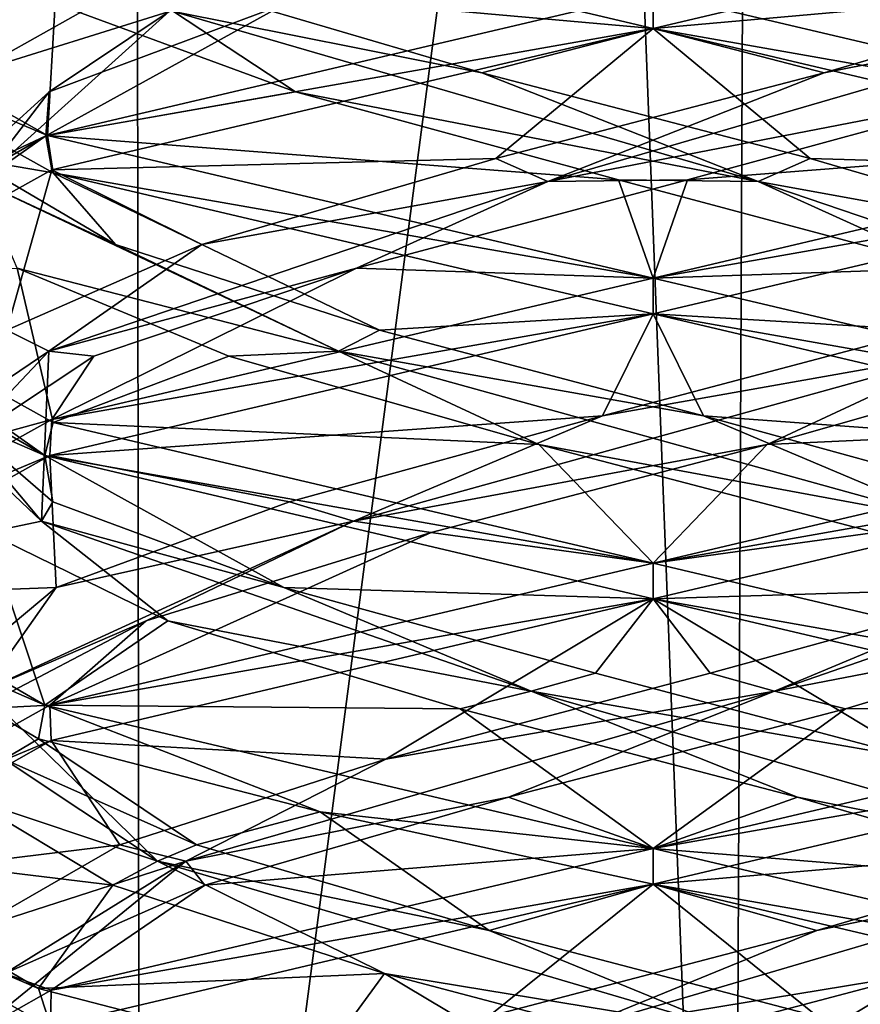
# Model space of a CAD drawing. Header units: millimetres. Extents: x -18.9 to 18.9, y -8.8 to 39.
# Tile 60 of 256: x 8.8 to 10.3, y -1.3 to 0.5. Entities that reach past the tile are written whole.
import ezdxf

# ---------------------------------------------------------------- set-up
doc = ezdxf.new("R2010")
doc.units = ezdxf.units.MM
doc.header["$LTSCALE"] = 65.185185
for name, color, linetype in [('1', 7, 'CONTINUOUS'), ('15', 7, 'CONTINUOUS'), ('1853', 7, 'CONTINUOUS'), ('1859', 7, 'CONTINUOUS'), ('1860', 7, 'CONTINUOUS'), ('1861', 7, 'CONTINUOUS'), ('1871', 7, 'CONTINUOUS'), ('1872', 7, 'CONTINUOUS'), ('1873', 7, 'CONTINUOUS'), ('1883', 7, 'CONTINUOUS'), ('1884', 7, 'CONTINUOUS'), ('1885', 7, 'CONTINUOUS'), ('1904', 7, 'CONTINUOUS'), ('1905', 7, 'CONTINUOUS'), ('1906', 7, 'CONTINUOUS'), ('2008', 7, 'CONTINUOUS'), ('7', 7, 'CONTINUOUS'), ('8', 7, 'CONTINUOUS')]:
    doc.layers.add(name, color=color, linetype=linetype)

msp = doc.modelspace()

# ---------------------------------------------------------------- linework, layer by layer
at = {"layer": '1', "color": 7, "linetype": 'Continuous'}
for points in [[(4.2931, 26.4, -16.8621), (9.0291, 26.4, -14.874), (6.4071, -3.5, -16.1774), (4.2931, 26.4, -16.8621)], [(6.4071, -3.5, -16.1774), (9.0291, 26.4, -14.874), (9.0598, -3.5, -14.8553), (6.4071, -3.5, -16.1774)], [(9.0291, 26.4, -14.874), (12.9799, 26.4, -11.588), (9.0598, -3.5, -14.8553), (9.0291, 26.4, -14.874)], [(9.0598, -3.5, -14.8553), (12.9799, 26.4, -11.588), (11.4495, -3.5, -13.1023), (9.0598, -3.5, -14.8553)]]:
    msp.add_3dface(points, dxfattribs=at)
at = {"layer": '15', "color": 7, "linetype": 'Continuous'}
for points in [[(9.3355, 27.7834, 14.6836), (10.7441, -3.5, 13.6867), (9.3538, 28.967, 14.672), (9.3355, 27.7834, 14.6836)], [(9.3538, 28.967, 14.672), (10.7441, -3.5, 13.6867), (10.0229, 28.967, 14.2233), (9.3538, 28.967, 14.672)], [(10.0229, 28.967, 14.2233), (10.7441, -3.5, 13.6867), (10.7441, 28.967, 13.6867), (10.0229, 28.967, 14.2233)], [(9.3172, 26.6, 14.6952), (10.7441, -3.5, 13.6867), (9.3355, 27.7834, 14.6836), (9.3172, 26.6, 14.6952)], [(9.1871, 26.4658, 14.7769), (10.7441, -3.5, 13.6867), (9.3172, 26.6, 14.6952), (9.1871, 26.4658, 14.7769)], [(9.021, 26.4, 14.8789), (10.7441, -3.5, 13.6867), (9.1731, 26.4554, 14.7856), (9.021, 26.4, 14.8789)], [(9.1731, 26.4554, 14.7856), (10.7441, -3.5, 13.6867), (9.1871, 26.4658, 14.7769), (9.1731, 26.4554, 14.7856)], [(5.9019, -3.5, 16.3685), (9.021, 26.4, 14.8789), (3.603, 26.4, 17.0228), (5.9019, -3.5, 16.3685)], [(5.9019, -3.5, 16.3685), (10.7441, -3.5, 13.6867), (9.021, 26.4, 14.8789), (5.9019, -3.5, 16.3685)]]:
    msp.add_3dface(points, dxfattribs=at)
at = {"layer": '1853', "color": 7, "linetype": 'Continuous'}
for points in [[(8.8951, 0.6867, 9.4141), (8.4586, 0.498, 8.3468), (8.4586, 0.4351, 8.3448), (8.8951, 0.6867, 9.4141)], [(9.9586, 0.4375, 6.8562), (8.898, 0.6875, 7.2955), (9.9586, 0.5, 6.8562), (9.9586, 0.4375, 6.8562)], [(8.4586, 0.498, 8.3468), (8.898, 0.25, 7.2955), (8.4586, 0.4351, 8.3448), (8.4586, 0.498, 8.3468)], [(9.9586, 0.4375, 9.8562), (9.9586, 0.5, 9.8562), (8.8951, 0.2492, 9.4141), (9.9586, 0.4375, 9.8562)], [(8.4586, 0.4351, 8.3448), (8.898, 0.25, 7.2955), (8.9076, 0.1846, 7.2859), (8.4586, 0.4351, 8.3448)], [(8.9051, 0.1896, 9.424), (9.9586, 0.4375, 9.8562), (8.8951, 0.2492, 9.4141), (8.9051, 0.1896, 9.424)], [(8.4586, -0.0024, 8.3448), (8.4587, -0.0587, 8.374), (8.8951, 0.2492, 9.4141), (8.4586, -0.0024, 8.3448)], [(8.4587, -0.0587, 8.374), (8.9051, 0.1896, 9.424), (8.8951, 0.2492, 9.4141), (8.4587, -0.0587, 8.374)], [(8.898, 0.25, 7.2955), (9.9586, 0, 6.8562), (8.9076, 0.1846, 7.2859), (8.898, 0.25, 7.2955)], [(9.9586, 0, 6.8562), (9.9586, -0.0625, 6.8562), (8.9076, 0.1846, 7.2859), (9.9586, 0, 6.8562)], [(9.9586, -0.0625, 9.8562), (9.9586, 0, 9.8562), (8.9051, -0.2479, 9.424), (9.9586, -0.0625, 9.8562)], [(8.8934, -0.3112, 7.3001), (8.4587, -0.0587, 8.374), (8.4586, -0.0024, 8.3448), (8.8934, -0.3112, 7.3001)], [(8.9076, -0.2529, 7.2859), (8.8934, -0.3112, 7.3001), (8.4586, -0.0024, 8.3448), (8.9076, -0.2529, 7.2859)], [(8.902, -0.3113, 9.4209), (9.9586, -0.0625, 9.8562), (8.9051, -0.2479, 9.424), (8.902, -0.3113, 9.4209)], [(8.4587, -0.4962, 8.374), (8.902, -0.3113, 9.4209), (8.9051, -0.2479, 9.424), (8.4587, -0.4962, 8.374)], [(9.9586, -0.5, 6.8562), (8.8934, -0.3112, 7.3001), (8.9076, -0.2529, 7.2859), (9.9586, -0.5, 6.8562)], [(8.4586, -0.5594, 8.3706), (8.902, -0.3113, 9.4209), (8.4587, -0.4962, 8.374), (8.4586, -0.5594, 8.3706)], [(9.9586, -0.5625, 6.8562), (8.8934, -0.3112, 7.3001), (9.9586, -0.5, 6.8562), (9.9586, -0.5625, 6.8562)], [(8.8934, -0.7487, 7.3001), (8.4586, -0.5594, 8.3706), (8.4587, -0.4962, 8.374), (8.8934, -0.7487, 7.3001)], [(9.9586, -0.5625, 9.8562), (9.9586, -0.5, 9.8562), (8.902, -0.7488, 9.4209), (9.9586, -0.5625, 9.8562)], [(8.8821, -0.8077, 7.3116), (8.4586, -0.5594, 8.3706), (8.8934, -0.7487, 7.3001), (8.8821, -0.8077, 7.3116)], [(8.9044, -0.8106, 9.4234), (9.9586, -0.5625, 9.8562), (8.902, -0.7488, 9.4209), (8.9044, -0.8106, 9.4234)], [(8.4586, -0.9969, 8.3706), (8.9044, -0.8106, 9.4234), (8.902, -0.7488, 9.4209), (8.4586, -0.9969, 8.3706)], [(9.3755, -0.9354, 6.9742), (8.8821, -0.8077, 7.3116), (8.8934, -0.7487, 7.3001), (9.3755, -0.9354, 6.9742)], [(9.9586, -1, 6.8562), (9.3755, -0.9354, 6.9742), (8.8934, -0.7487, 7.3001), (9.9586, -1, 6.8562)], [(8.4586, -1.0631, 8.3533), (8.9044, -0.8106, 9.4234), (8.4586, -0.9969, 8.3706), (8.4586, -1.0631, 8.3533)], [(9.9586, -1.0625, 6.8562), (9.3755, -0.9354, 6.9742), (9.9586, -1, 6.8562), (9.9586, -1.0625, 6.8562)], [(8.8821, -1.2452, 7.3116), (8.4586, -1.0631, 8.3533), (8.4586, -0.9969, 8.3706), (8.8821, -1.2452, 7.3116)], [(9.9586, -1, 9.8562), (8.9044, -1.2481, 9.4234), (9.9586, -1.0625, 9.8562), (9.9586, -1, 9.8562)], [(8.904, -1.3143, 7.2895), (8.4586, -1.0631, 8.3533), (8.8821, -1.2452, 7.3116), (8.904, -1.3143, 7.2895)], [(9.9586, -1.0625, 9.8562), (8.9044, -1.2481, 9.4234), (8.9031, -1.311, 9.4221), (9.9586, -1.0625, 9.8562)], [(8.9044, -1.2481, 9.4234), (8.4586, -1.5006, 8.3533), (8.9031, -1.311, 9.4221), (8.9044, -1.2481, 9.4234)], [(9.3755, -1.3729, 6.9742), (8.904, -1.3143, 7.2895), (8.8821, -1.2452, 7.3116), (9.3755, -1.3729, 6.9742)]]:
    msp.add_3dface(points, dxfattribs=at)
at = {"layer": '1859', "color": 7, "linetype": 'Continuous'}
for points in [[(8.898, 0.25, 7.2955), (8.4586, 0.498, 8.3468), (8.9111, 0.4809, 7.7128), (8.898, 0.25, 7.2955)], [(9.3323, 0.3264, 7.2983), (8.898, 0.25, 7.2955), (8.9111, 0.4809, 7.7128), (9.3323, 0.3264, 7.2983)], [(9.8983, 0.1719, 7.1284), (8.898, 0.25, 7.2955), (9.3323, 0.3264, 7.2983), (9.8983, 0.1719, 7.1284)], [(9.9586, 0, 6.8562), (8.898, 0.25, 7.2955), (9.8983, 0.1719, 7.1284), (9.9586, 0, 6.8562)], [(10.4781, 0.0174, 7.2421), (9.9586, 0, 6.8562), (9.8983, 0.1719, 7.1284), (10.4781, 0.0174, 7.2421)], [(9.9586, 0, 6.8562), (10.4781, 0.0174, 7.2421), (11.0244, -0.2516, 7.3008), (9.9586, 0, 6.8562)], [(10.8087, -0.6007, 9.2443), (10.2961, -0.7552, 9.5384), (11.0245, -0.7484, 9.4116), (10.8087, -0.6007, 9.2443)], [(9.7056, -0.9097, 9.5593), (9.9586, -1, 9.8562), (10.2961, -0.7552, 9.5384), (9.7056, -0.9097, 9.5593)], [(10.2961, -0.7552, 9.5384), (9.9586, -1, 9.8562), (11.0245, -0.7484, 9.4116), (10.2961, -0.7552, 9.5384)], [(9.1735, -1.0642, 9.3023), (9.9586, -1, 9.8562), (9.7056, -0.9097, 9.5593), (9.1735, -1.0642, 9.3023)], [(8.9044, -1.2481, 9.4234), (9.9586, -1, 9.8562), (9.1735, -1.0642, 9.3023), (8.9044, -1.2481, 9.4234)], [(8.8228, -1.2188, 8.8267), (8.9044, -1.2481, 9.4234), (9.1735, -1.0642, 9.3023), (8.8228, -1.2188, 8.8267)], [(8.4586, -1.5006, 8.3533), (8.9044, -1.2481, 9.4234), (8.8228, -1.2188, 8.8267), (8.4586, -1.5006, 8.3533)]]:
    msp.add_3dface(points, dxfattribs=at)
at = {"layer": '1860', "color": 7, "linetype": 'Continuous'}
for points in [[(9.659, 0.3596, 7.1639), (9.1188, 0.4672, 7.5085), (9.1494, 0.5099, 7.4307), (9.659, 0.3596, 7.1639)], [(9.3323, 0.3264, 7.2983), (8.9111, 0.4809, 7.7128), (9.1188, 0.4672, 7.5085), (9.3323, 0.3264, 7.2983)], [(10.1428, 0.1694, 7.1773), (9.3323, 0.3264, 7.2983), (9.1188, 0.4672, 7.5085), (10.1428, 0.1694, 7.1773)], [(10.1428, 0.1694, 7.1773), (9.1188, 0.4672, 7.5085), (9.659, 0.3596, 7.1639), (10.1428, 0.1694, 7.1773)], [(10.2342, 0.2093, 7.1582), (10.1428, 0.1694, 7.1773), (9.659, 0.3596, 7.1639), (10.2342, 0.2093, 7.1582)], [(9.8983, 0.1719, 7.1284), (9.3323, 0.3264, 7.2983), (10.1428, 0.1694, 7.1773), (9.8983, 0.1719, 7.1284)], [(10.749, 0.0589, 7.4147), (10.1428, 0.1694, 7.1773), (10.2342, 0.2093, 7.1582), (10.749, 0.0589, 7.4147)], [(10.4781, 0.0174, 7.2421), (9.8983, 0.1719, 7.1284), (10.1428, 0.1694, 7.1773), (10.4781, 0.0174, 7.2421)], [(11.0169, -0.1284, 7.8051), (10.4781, 0.0174, 7.2421), (10.1428, 0.1694, 7.1773), (11.0169, -0.1284, 7.8051)], [(11.0169, -0.1284, 7.8051), (10.1428, 0.1694, 7.1773), (10.749, 0.0589, 7.4147), (11.0169, -0.1284, 7.8051)], [(10.1717, -0.7241, 9.5303), (10.8087, -0.6007, 9.2443), (11.0302, -0.4263, 8.8812), (10.1717, -0.7241, 9.5303)], [(10.1717, -0.7241, 9.5303), (11.0302, -0.4263, 8.8812), (10.6054, -0.5424, 9.4017), (10.1717, -0.7241, 9.5303)], [(10.059, -0.6927, 9.5815), (10.1717, -0.7241, 9.5303), (10.6054, -0.5424, 9.4017), (10.059, -0.6927, 9.5815)], [(10.2961, -0.7552, 9.5384), (10.8087, -0.6007, 9.2443), (10.1717, -0.7241, 9.5303), (10.2961, -0.7552, 9.5384)], [(9.4907, -0.843, 9.4931), (10.1717, -0.7241, 9.5303), (10.059, -0.6927, 9.5815), (9.4907, -0.843, 9.4931)], [(9.1399, -1.0219, 9.2244), (9.7056, -0.9097, 9.5593), (10.1717, -0.7241, 9.5303), (9.1399, -1.0219, 9.2244)], [(9.1399, -1.0219, 9.2244), (10.1717, -0.7241, 9.5303), (9.4907, -0.843, 9.4931), (9.1399, -1.0219, 9.2244)], [(9.7056, -0.9097, 9.5593), (10.2961, -0.7552, 9.5384), (10.1717, -0.7241, 9.5303), (9.7056, -0.9097, 9.5593)], [(9.0247, -0.9934, 9.1558), (9.1399, -1.0219, 9.2244), (9.4907, -0.843, 9.4931), (9.0247, -0.9934, 9.1558)], [(9.1735, -1.0642, 9.3023), (9.7056, -0.9097, 9.5593), (9.1399, -1.0219, 9.2244), (9.1735, -1.0642, 9.3023)], [(8.7632, -1.1437, 8.6434), (9.1399, -1.0219, 9.2244), (9.0247, -0.9934, 9.1558), (8.7632, -1.1437, 8.6434)], [(8.774, -1.3198, 8.2122), (9.1399, -1.0219, 9.2244), (8.7632, -1.1437, 8.6434), (8.774, -1.3198, 8.2122)], [(8.774, -1.3198, 8.2122), (8.8228, -1.2188, 8.8267), (9.1399, -1.0219, 9.2244), (8.774, -1.3198, 8.2122)], [(8.8228, -1.2188, 8.8267), (9.1735, -1.0642, 9.3023), (9.1399, -1.0219, 9.2244), (8.8228, -1.2188, 8.8267)]]:
    msp.add_3dface(points, dxfattribs=at)
at = {"layer": '1861', "color": 7, "linetype": 'Continuous'}
for points in [[(8.898, 0.6875, 7.2955), (9.9586, 0.4375, 6.8562), (9.1494, 0.5099, 7.4307), (8.898, 0.6875, 7.2955)], [(9.9586, 0.4375, 6.8562), (9.659, 0.3596, 7.1639), (9.1494, 0.5099, 7.4307), (9.9586, 0.4375, 6.8562)], [(9.9586, 0.4375, 6.8562), (10.2342, 0.2093, 7.1582), (9.659, 0.3596, 7.1639), (9.9586, 0.4375, 6.8562)], [(10.2342, 0.2093, 7.1582), (9.9586, 0.4375, 6.8562), (11.0244, 0.1859, 7.3008), (10.2342, 0.2093, 7.1582)], [(10.749, 0.0589, 7.4147), (10.2342, 0.2093, 7.1582), (11.0244, 0.1859, 7.3008), (10.749, 0.0589, 7.4147)], [(9.9586, -0.5625, 9.8562), (10.6054, -0.5424, 9.4017), (11.0245, -0.3109, 9.4116), (9.9586, -0.5625, 9.8562)], [(9.9586, -0.5625, 9.8562), (10.059, -0.6927, 9.5815), (10.6054, -0.5424, 9.4017), (9.9586, -0.5625, 9.8562)], [(9.9586, -0.5625, 9.8562), (8.9044, -0.8106, 9.4234), (9.4907, -0.843, 9.4931), (9.9586, -0.5625, 9.8562)], [(9.9586, -0.5625, 9.8562), (9.4907, -0.843, 9.4931), (10.059, -0.6927, 9.5815), (9.9586, -0.5625, 9.8562)], [(8.9044, -0.8106, 9.4234), (8.4586, -1.0631, 8.3533), (9.0247, -0.9934, 9.1558), (8.9044, -0.8106, 9.4234)], [(8.9044, -0.8106, 9.4234), (9.0247, -0.9934, 9.1558), (9.4907, -0.843, 9.4931), (8.9044, -0.8106, 9.4234)], [(8.4586, -1.0631, 8.3533), (8.7632, -1.1437, 8.6434), (9.0247, -0.9934, 9.1558), (8.4586, -1.0631, 8.3533)], [(8.4586, -1.0631, 8.3533), (8.904, -1.3143, 7.2895), (8.7634, -1.294, 8.0682), (8.4586, -1.0631, 8.3533)]]:
    msp.add_3dface(points, dxfattribs=at)
at = {"layer": '1871', "color": 7, "linetype": 'Continuous'}
for points in [[(9.9586, 0.5, 6.8562), (10.6021, 0.4809, 7.3087), (11.0138, 0.2516, 7.2901), (9.9586, 0.5, 6.8562)], [(10.7016, -0.1372, 9.3356), (10.1588, -0.2917, 9.5692), (11.0132, -0.2518, 9.4229), (10.7016, -0.1372, 9.3356)], [(10.1588, -0.2917, 9.5692), (9.9586, -0.5, 9.8562), (11.0132, -0.2518, 9.4229), (10.1588, -0.2917, 9.5692)], [(9.5698, -0.4462, 9.5225), (9.9586, -0.5, 9.8562), (10.1588, -0.2917, 9.5692), (9.5698, -0.4462, 9.5225)], [(8.902, -0.7488, 9.4209), (9.9586, -0.5, 9.8562), (9.5698, -0.4462, 9.5225), (8.902, -0.7488, 9.4209)], [(9.0705, -0.6007, 9.2064), (8.902, -0.7488, 9.4209), (9.5698, -0.4462, 9.5225), (9.0705, -0.6007, 9.2064)], [(8.7765, -0.7552, 8.6938), (8.902, -0.7488, 9.4209), (9.0705, -0.6007, 9.2064), (8.7765, -0.7552, 8.6938)], [(8.4586, -0.9969, 8.3706), (8.902, -0.7488, 9.4209), (8.7765, -0.7552, 8.6938), (8.4586, -0.9969, 8.3706)], [(9.0125, -1.0642, 7.5712), (8.4586, -0.9969, 8.3706), (8.7555, -0.9097, 8.1033), (9.0125, -1.0642, 7.5712)], [(8.8821, -1.2452, 7.3116), (8.4586, -0.9969, 8.3706), (9.0125, -1.0642, 7.5712), (8.8821, -1.2452, 7.3116)], [(9.4881, -1.2188, 7.2205), (8.8821, -1.2452, 7.3116), (9.0125, -1.0642, 7.5712), (9.4881, -1.2188, 7.2205)], [(9.3755, -1.3729, 6.9742), (8.8821, -1.2452, 7.3116), (9.4881, -1.2188, 7.2205), (9.3755, -1.3729, 6.9742)], [(9.9586, -1.5, 6.8562), (9.3755, -1.3729, 6.9742), (9.4881, -1.2188, 7.2205), (9.9586, -1.5, 6.8562)], [(10.0724, -1.3733, 7.1322), (9.9586, -1.5, 6.8562), (9.4881, -1.2188, 7.2205), (10.0724, -1.3733, 7.1322)]]:
    msp.add_3dface(points, dxfattribs=at)
at = {"layer": '1872', "color": 7, "linetype": 'Continuous'}
for points in [[(9.87, -0.2417, 9.5824), (10.5097, -0.1284, 9.4146), (10.4375, -0.0914, 9.4885), (9.87, -0.2417, 9.5824)], [(9.4336, -0.4263, 9.4278), (10.1588, -0.2917, 9.5692), (10.5097, -0.1284, 9.4146), (9.4336, -0.4263, 9.4278)], [(9.4336, -0.4263, 9.4278), (10.5097, -0.1284, 9.4146), (9.87, -0.2417, 9.5824), (9.4336, -0.4263, 9.4278)], [(10.1588, -0.2917, 9.5692), (10.7016, -0.1372, 9.3356), (10.5097, -0.1284, 9.4146), (10.1588, -0.2917, 9.5692)], [(9.3219, -0.392, 9.4079), (9.4336, -0.4263, 9.4278), (9.87, -0.2417, 9.5824), (9.3219, -0.392, 9.4079)], [(9.5698, -0.4462, 9.5225), (10.1588, -0.2917, 9.5692), (9.4336, -0.4263, 9.4278), (9.5698, -0.4462, 9.5225)], [(8.9132, -0.5424, 9.0031), (9.4336, -0.4263, 9.4278), (9.3219, -0.392, 9.4079), (8.9132, -0.5424, 9.0031)], [(8.7845, -0.7241, 8.5694), (9.0705, -0.6007, 9.2064), (9.4336, -0.4263, 9.4278), (8.7845, -0.7241, 8.5694)], [(8.7845, -0.7241, 8.5694), (9.4336, -0.4263, 9.4278), (8.9132, -0.5424, 9.0031), (8.7845, -0.7241, 8.5694)], [(9.0705, -0.6007, 9.2064), (9.5698, -0.4462, 9.5225), (9.4336, -0.4263, 9.4278), (9.0705, -0.6007, 9.2064)], [(8.7333, -0.6927, 8.4567), (8.7845, -0.7241, 8.5694), (8.9132, -0.5424, 9.0031), (8.7333, -0.6927, 8.4567)], [(8.7765, -0.7552, 8.6938), (9.0705, -0.6007, 9.2064), (8.7845, -0.7241, 8.5694), (8.7765, -0.7552, 8.6938)], [(9.0904, -1.0219, 7.5375), (8.7555, -0.9097, 8.1033), (8.7845, -0.7241, 8.5694), (9.0904, -1.0219, 7.5375)], [(9.0904, -1.0219, 7.5375), (8.7845, -0.7241, 8.5694), (8.8217, -0.843, 7.8883), (9.0904, -1.0219, 7.5375)], [(9.1591, -0.9934, 7.4224), (9.0904, -1.0219, 7.5375), (8.8217, -0.843, 7.8883), (9.1591, -0.9934, 7.4224)], [(9.0125, -1.0642, 7.5712), (8.7555, -0.9097, 8.1033), (9.0904, -1.0219, 7.5375), (9.0125, -1.0642, 7.5712)], [(9.6714, -1.1437, 7.1609), (9.0904, -1.0219, 7.5375), (9.1591, -0.9934, 7.4224), (9.6714, -1.1437, 7.1609)], [(9.4881, -1.2188, 7.2205), (9.0125, -1.0642, 7.5712), (9.0904, -1.0219, 7.5375), (9.4881, -1.2188, 7.2205)], [(10.1026, -1.3198, 7.1717), (9.4881, -1.2188, 7.2205), (9.0904, -1.0219, 7.5375), (10.1026, -1.3198, 7.1717)], [(10.1026, -1.3198, 7.1717), (9.0904, -1.0219, 7.5375), (9.6714, -1.1437, 7.1609), (10.1026, -1.3198, 7.1717)], [(10.2466, -1.294, 7.1611), (10.1026, -1.3198, 7.1717), (9.6714, -1.1437, 7.1609), (10.2466, -1.294, 7.1611)], [(10.0724, -1.3733, 7.1322), (9.4881, -1.2188, 7.2205), (10.1026, -1.3198, 7.1717), (10.0724, -1.3733, 7.1322)]]:
    msp.add_3dface(points, dxfattribs=at)
at = {"layer": '1873', "color": 7, "linetype": 'Continuous'}
for points in [[(9.9586, -0.0625, 9.8562), (10.4375, -0.0914, 9.4885), (11.0132, 0.1857, 9.4229), (9.9586, -0.0625, 9.8562)], [(9.9586, -0.0625, 9.8562), (8.902, -0.3113, 9.4209), (9.87, -0.2417, 9.5824), (9.9586, -0.0625, 9.8562)], [(9.9586, -0.0625, 9.8562), (9.87, -0.2417, 9.5824), (10.4375, -0.0914, 9.4885), (9.9586, -0.0625, 9.8562)], [(8.902, -0.3113, 9.4209), (9.3219, -0.392, 9.4079), (9.87, -0.2417, 9.5824), (8.902, -0.3113, 9.4209)], [(8.902, -0.3113, 9.4209), (8.4586, -0.5594, 8.3706), (8.9132, -0.5424, 9.0031), (8.902, -0.3113, 9.4209)], [(8.902, -0.3113, 9.4209), (8.9132, -0.5424, 9.0031), (9.3219, -0.392, 9.4079), (8.902, -0.3113, 9.4209)], [(8.4586, -0.5594, 8.3706), (8.7333, -0.6927, 8.4567), (8.9132, -0.5424, 9.0031), (8.4586, -0.5594, 8.3706)], [(8.4586, -0.5594, 8.3706), (8.8821, -0.8077, 7.3116), (8.8217, -0.843, 7.8883), (8.4586, -0.5594, 8.3706)], [(8.8821, -0.8077, 7.3116), (9.1591, -0.9934, 7.4224), (8.8217, -0.843, 7.8883), (8.8821, -0.8077, 7.3116)], [(8.8821, -0.8077, 7.3116), (9.3755, -0.9354, 6.9742), (9.1591, -0.9934, 7.4224), (8.8821, -0.8077, 7.3116)], [(9.3755, -0.9354, 6.9742), (9.6714, -1.1437, 7.1609), (9.1591, -0.9934, 7.4224), (9.3755, -0.9354, 6.9742)], [(9.3755, -0.9354, 6.9742), (9.9586, -1.0625, 6.8562), (9.6714, -1.1437, 7.1609), (9.3755, -0.9354, 6.9742)], [(9.9586, -1.0625, 6.8562), (10.2466, -1.294, 7.1611), (9.6714, -1.1437, 7.1609), (9.9586, -1.0625, 6.8562)], [(10.2466, -1.294, 7.1611), (9.9586, -1.0625, 6.8562), (11.0199, -1.3127, 7.2963), (10.2466, -1.294, 7.1611)]]:
    msp.add_3dface(points, dxfattribs=at)
at = {"layer": '1883', "color": 7, "linetype": 'Continuous'}
for points in [[(10.5848, 0.3264, 9.4141), (10.0189, 0.1719, 9.5841), (11.0182, 0.2497, 9.418), (10.5848, 0.3264, 9.4141)], [(10.0189, 0.1719, 9.5841), (9.9586, 0, 9.8562), (11.0182, 0.2497, 9.418), (10.0189, 0.1719, 9.5841)], [(9.439, 0.0174, 9.4704), (9.9586, 0, 9.8562), (10.0189, 0.1719, 9.5841), (9.439, 0.0174, 9.4704)], [(8.9051, -0.2479, 9.424), (9.9586, 0, 9.8562), (9.439, 0.0174, 9.4704), (8.9051, -0.2479, 9.424)], [(8.9792, -0.1372, 9.0993), (8.9051, -0.2479, 9.424), (9.439, 0.0174, 9.4704), (8.9792, -0.1372, 9.0993)], [(8.7456, -0.2917, 8.5565), (8.9051, -0.2479, 9.424), (8.9792, -0.1372, 9.0993), (8.7456, -0.2917, 8.5565)], [(8.4587, -0.4962, 8.374), (8.9051, -0.2479, 9.424), (8.7456, -0.2917, 8.5565), (8.4587, -0.4962, 8.374)], [(8.8934, -0.7487, 7.3001), (8.4587, -0.4962, 8.374), (8.7923, -0.4462, 7.9674), (8.8934, -0.7487, 7.3001)], [(9.1085, -0.6007, 7.4682), (8.8934, -0.7487, 7.3001), (8.7923, -0.4462, 7.9674), (9.1085, -0.6007, 7.4682)], [(9.621, -0.7552, 7.1741), (8.8934, -0.7487, 7.3001), (9.1085, -0.6007, 7.4682), (9.621, -0.7552, 7.1741)], [(9.9586, -1, 6.8562), (8.8934, -0.7487, 7.3001), (9.621, -0.7552, 7.1741), (9.9586, -1, 6.8562)], [(10.2116, -0.9097, 7.1532), (9.9586, -1, 6.8562), (9.621, -0.7552, 7.1741), (10.2116, -0.9097, 7.1532)], [(10.7437, -1.0642, 7.4102), (9.9586, -1, 6.8562), (10.2116, -0.9097, 7.1532), (10.7437, -1.0642, 7.4102)], [(9.9586, -1, 6.8562), (10.7437, -1.0642, 7.4102), (11.009, -1.247, 7.2855), (9.9586, -1, 6.8562)]]:
    msp.add_3dface(points, dxfattribs=at)
at = {"layer": '1884', "color": 7, "linetype": 'Continuous'}
for points in [[(10.2582, 0.3596, 9.5485), (10.7984, 0.4672, 9.204), (10.7678, 0.5099, 9.2817), (10.2582, 0.3596, 9.5485)], [(9.7744, 0.1694, 9.5352), (10.5848, 0.3264, 9.4141), (10.7984, 0.4672, 9.204), (9.7744, 0.1694, 9.5352)], [(9.7744, 0.1694, 9.5352), (10.7984, 0.4672, 9.204), (10.2582, 0.3596, 9.5485), (9.7744, 0.1694, 9.5352)], [(9.683, 0.2093, 9.5543), (9.7744, 0.1694, 9.5352), (10.2582, 0.3596, 9.5485), (9.683, 0.2093, 9.5543)], [(10.0189, 0.1719, 9.5841), (10.5848, 0.3264, 9.4141), (9.7744, 0.1694, 9.5352), (10.0189, 0.1719, 9.5841)], [(9.1681, 0.0589, 9.2978), (9.7744, 0.1694, 9.5352), (9.683, 0.2093, 9.5543), (9.1681, 0.0589, 9.2978)], [(8.9002, -0.1284, 8.9074), (9.439, 0.0174, 9.4704), (9.7744, 0.1694, 9.5352), (8.9002, -0.1284, 8.9074)], [(8.9002, -0.1284, 8.9074), (9.7744, 0.1694, 9.5352), (9.1681, 0.0589, 9.2978), (8.9002, -0.1284, 8.9074)], [(9.439, 0.0174, 9.4704), (10.0189, 0.1719, 9.5841), (9.7744, 0.1694, 9.5352), (9.439, 0.0174, 9.4704)], [(8.8263, -0.0914, 8.8351), (8.9002, -0.1284, 8.9074), (9.1681, 0.0589, 9.2978), (8.8263, -0.0914, 8.8351)], [(8.9792, -0.1372, 9.0993), (9.439, 0.0174, 9.4704), (8.9002, -0.1284, 8.9074), (8.9792, -0.1372, 9.0993)], [(8.7324, -0.2417, 8.2676), (8.9002, -0.1284, 8.9074), (8.8263, -0.0914, 8.8351), (8.7324, -0.2417, 8.2676)], [(8.887, -0.4263, 7.8312), (8.9002, -0.1284, 8.9074), (8.7324, -0.2417, 8.2676), (8.887, -0.4263, 7.8312)], [(8.7456, -0.2917, 8.5565), (8.9792, -0.1372, 9.0993), (8.9002, -0.1284, 8.9074), (8.7456, -0.2917, 8.5565)], [(8.887, -0.4263, 7.8312), (8.7456, -0.2917, 8.5565), (8.9002, -0.1284, 8.9074), (8.887, -0.4263, 7.8312)], [(8.9069, -0.392, 7.7195), (8.887, -0.4263, 7.8312), (8.7324, -0.2417, 8.2676), (8.9069, -0.392, 7.7195)], [(8.7923, -0.4462, 7.9674), (8.7456, -0.2917, 8.5565), (8.887, -0.4263, 7.8312), (8.7923, -0.4462, 7.9674)], [(9.3117, -0.5424, 7.3108), (8.887, -0.4263, 7.8312), (8.9069, -0.392, 7.7195), (9.3117, -0.5424, 7.3108)], [(9.1085, -0.6007, 7.4682), (8.7923, -0.4462, 7.9674), (8.887, -0.4263, 7.8312), (9.1085, -0.6007, 7.4682)], [(9.7454, -0.7241, 7.1821), (9.1085, -0.6007, 7.4682), (8.887, -0.4263, 7.8312), (9.7454, -0.7241, 7.1821)], [(9.7454, -0.7241, 7.1821), (8.887, -0.4263, 7.8312), (9.3117, -0.5424, 7.3108), (9.7454, -0.7241, 7.1821)], [(9.8581, -0.6927, 7.131), (9.7454, -0.7241, 7.1821), (9.3117, -0.5424, 7.3108), (9.8581, -0.6927, 7.131)], [(9.621, -0.7552, 7.1741), (9.1085, -0.6007, 7.4682), (9.7454, -0.7241, 7.1821), (9.621, -0.7552, 7.1741)], [(10.4265, -0.843, 7.2194), (9.7454, -0.7241, 7.1821), (9.8581, -0.6927, 7.131), (10.4265, -0.843, 7.2194)], [(10.2116, -0.9097, 7.1532), (9.621, -0.7552, 7.1741), (9.7454, -0.7241, 7.1821), (10.2116, -0.9097, 7.1532)], [(10.7773, -1.0219, 7.4881), (10.2116, -0.9097, 7.1532), (9.7454, -0.7241, 7.1821), (10.7773, -1.0219, 7.4881)], [(10.7773, -1.0219, 7.4881), (9.7454, -0.7241, 7.1821), (10.4265, -0.843, 7.2194), (10.7773, -1.0219, 7.4881)], [(10.7437, -1.0642, 7.4102), (10.2116, -0.9097, 7.1532), (10.7773, -1.0219, 7.4881), (10.7437, -1.0642, 7.4102)]]:
    msp.add_3dface(points, dxfattribs=at)
at = {"layer": '1885', "color": 7, "linetype": 'Continuous'}
for points in [[(9.9586, 0.4375, 9.8562), (10.7678, 0.5099, 9.2817), (11.0182, 0.6872, 9.418), (9.9586, 0.4375, 9.8562)], [(9.9586, 0.4375, 9.8562), (10.2582, 0.3596, 9.5485), (10.7678, 0.5099, 9.2817), (9.9586, 0.4375, 9.8562)], [(9.9586, 0.4375, 9.8562), (8.9051, 0.1896, 9.424), (9.683, 0.2093, 9.5543), (9.9586, 0.4375, 9.8562)], [(9.9586, 0.4375, 9.8562), (9.683, 0.2093, 9.5543), (10.2582, 0.3596, 9.5485), (9.9586, 0.4375, 9.8562)], [(8.9051, 0.1896, 9.424), (9.1681, 0.0589, 9.2978), (9.683, 0.2093, 9.5543), (8.9051, 0.1896, 9.424)], [(8.9051, 0.1896, 9.424), (8.4587, -0.0587, 8.374), (8.8263, -0.0914, 8.8351), (8.9051, 0.1896, 9.424)], [(8.9051, 0.1896, 9.424), (8.8263, -0.0914, 8.8351), (9.1681, 0.0589, 9.2978), (8.9051, 0.1896, 9.424)], [(8.4587, -0.0587, 8.374), (8.8934, -0.3112, 7.3001), (8.7324, -0.2417, 8.2676), (8.4587, -0.0587, 8.374)], [(8.8934, -0.3112, 7.3001), (8.9069, -0.392, 7.7195), (8.7324, -0.2417, 8.2676), (8.8934, -0.3112, 7.3001)], [(8.8934, -0.3112, 7.3001), (9.9586, -0.5625, 6.8562), (9.3117, -0.5424, 7.3108), (8.8934, -0.3112, 7.3001)], [(8.8934, -0.3112, 7.3001), (9.3117, -0.5424, 7.3108), (8.9069, -0.392, 7.7195), (8.8934, -0.3112, 7.3001)], [(9.9586, -0.5625, 6.8562), (9.8581, -0.6927, 7.131), (9.3117, -0.5424, 7.3108), (9.9586, -0.5625, 6.8562)], [(9.9586, -0.5625, 6.8562), (10.4265, -0.843, 7.2194), (9.8581, -0.6927, 7.131), (9.9586, -0.5625, 6.8562)], [(10.4265, -0.843, 7.2194), (9.9586, -0.5625, 6.8562), (11.009, -0.8095, 7.2855), (10.4265, -0.843, 7.2194)]]:
    msp.add_3dface(points, dxfattribs=at)
at = {"layer": '1904', "color": 7, "linetype": 'Continuous'}
for points in [[(8.8951, 0.2492, 9.4141), (9.9586, 0.5, 9.8562), (9.3151, 0.4809, 9.4037), (8.8951, 0.2492, 9.4141)], [(8.9007, 0.3264, 8.9825), (8.8951, 0.2492, 9.4141), (9.3151, 0.4809, 9.4037), (8.9007, 0.3264, 8.9825)], [(8.7307, 0.1719, 8.4166), (8.8951, 0.2492, 9.4141), (8.9007, 0.3264, 8.9825), (8.7307, 0.1719, 8.4166)], [(8.4586, -0.0024, 8.3448), (8.8951, 0.2492, 9.4141), (8.7307, 0.1719, 8.4166), (8.4586, -0.0024, 8.3448)], [(8.9076, -0.2529, 7.2859), (8.4586, -0.0024, 8.3448), (8.8444, 0.0174, 7.8367), (8.9076, -0.2529, 7.2859)], [(9.2155, -0.1372, 7.3768), (8.9076, -0.2529, 7.2859), (8.8444, 0.0174, 7.8367), (9.2155, -0.1372, 7.3768)], [(9.7583, -0.2917, 7.1433), (8.9076, -0.2529, 7.2859), (9.2155, -0.1372, 7.3768), (9.7583, -0.2917, 7.1433)], [(9.9586, -0.5, 6.8562), (8.9076, -0.2529, 7.2859), (9.7583, -0.2917, 7.1433), (9.9586, -0.5, 6.8562)], [(10.3474, -0.4462, 7.19), (9.9586, -0.5, 6.8562), (9.7583, -0.2917, 7.1433), (10.3474, -0.4462, 7.19)], [(9.9586, -0.5, 6.8562), (10.3474, -0.4462, 7.19), (11.0205, -0.7504, 7.2969), (9.9586, -0.5, 6.8562)], [(9.8448, -1.3733, 9.5803), (9.9586, -1.5, 9.8562), (10.429, -1.2188, 9.492), (9.8448, -1.3733, 9.5803)], [(10.429, -1.2188, 9.492), (9.9586, -1.5, 9.8562), (11.0136, -1.2517, 9.4225), (10.429, -1.2188, 9.492)]]:
    msp.add_3dface(points, dxfattribs=at)
at = {"layer": '1905', "color": 7, "linetype": 'Continuous'}
for points in [[(8.7663, 0.3596, 8.6558), (9.1108, 0.4672, 9.196), (9.0331, 0.5099, 9.1654), (8.7663, 0.3596, 8.6558)], [(8.7796, 0.1694, 8.172), (9.1108, 0.4672, 9.196), (8.7663, 0.3596, 8.6558), (8.7796, 0.1694, 8.172)], [(8.7796, 0.1694, 8.172), (8.9007, 0.3264, 8.9825), (9.1108, 0.4672, 9.196), (8.7796, 0.1694, 8.172)], [(8.9007, 0.3264, 8.9825), (9.3151, 0.4809, 9.4037), (9.1108, 0.4672, 9.196), (8.9007, 0.3264, 8.9825)], [(8.7307, 0.1719, 8.4166), (8.9007, 0.3264, 8.9825), (8.7796, 0.1694, 8.172), (8.7307, 0.1719, 8.4166)], [(9.017, 0.0589, 7.5658), (8.7796, 0.1694, 8.172), (8.7605, 0.2093, 8.0806), (9.017, 0.0589, 7.5658)], [(9.4074, -0.1284, 7.2979), (8.8444, 0.0174, 7.8367), (8.7796, 0.1694, 8.172), (9.4074, -0.1284, 7.2979)], [(9.4074, -0.1284, 7.2979), (8.7796, 0.1694, 8.172), (9.017, 0.0589, 7.5658), (9.4074, -0.1284, 7.2979)], [(9.4797, -0.0914, 7.224), (9.4074, -0.1284, 7.2979), (9.017, 0.0589, 7.5658), (9.4797, -0.0914, 7.224)], [(9.2155, -0.1372, 7.3768), (8.8444, 0.0174, 7.8367), (9.4074, -0.1284, 7.2979), (9.2155, -0.1372, 7.3768)], [(10.0472, -0.2417, 7.1301), (9.4074, -0.1284, 7.2979), (9.4797, -0.0914, 7.224), (10.0472, -0.2417, 7.1301)], [(9.7583, -0.2917, 7.1433), (9.2155, -0.1372, 7.3768), (9.4074, -0.1284, 7.2979), (9.7583, -0.2917, 7.1433)], [(10.4836, -0.4263, 7.2846), (9.7583, -0.2917, 7.1433), (9.4074, -0.1284, 7.2979), (10.4836, -0.4263, 7.2846)], [(10.4836, -0.4263, 7.2846), (9.4074, -0.1284, 7.2979), (10.0472, -0.2417, 7.1301), (10.4836, -0.4263, 7.2846)], [(10.5953, -0.392, 7.3046), (10.4836, -0.4263, 7.2846), (10.0472, -0.2417, 7.1301), (10.5953, -0.392, 7.3046)], [(10.3474, -0.4462, 7.19), (9.7583, -0.2917, 7.1433), (10.4836, -0.4263, 7.2846), (10.3474, -0.4462, 7.19)], [(10.2457, -1.1437, 9.5516), (10.8267, -1.0219, 9.1749), (10.7581, -0.9934, 9.2901), (10.2457, -1.1437, 9.5516)], [(9.8146, -1.3198, 9.5408), (10.429, -1.2188, 9.492), (10.8267, -1.0219, 9.1749), (9.8146, -1.3198, 9.5408)], [(9.8146, -1.3198, 9.5408), (10.8267, -1.0219, 9.1749), (10.2457, -1.1437, 9.5516), (9.8146, -1.3198, 9.5408)], [(9.6705, -1.294, 9.5514), (9.8146, -1.3198, 9.5408), (10.2457, -1.1437, 9.5516), (9.6705, -1.294, 9.5514)], [(9.8448, -1.3733, 9.5803), (10.429, -1.2188, 9.492), (9.8146, -1.3198, 9.5408), (9.8448, -1.3733, 9.5803)]]:
    msp.add_3dface(points, dxfattribs=at)
at = {"layer": '1906', "color": 7, "linetype": 'Continuous'}
for points in [[(8.8951, 0.6867, 9.4141), (8.4586, 0.4351, 8.3448), (9.0331, 0.5099, 9.1654), (8.8951, 0.6867, 9.4141)], [(8.4586, 0.4351, 8.3448), (8.7663, 0.3596, 8.6558), (9.0331, 0.5099, 9.1654), (8.4586, 0.4351, 8.3448)], [(8.4586, 0.4351, 8.3448), (8.9076, 0.1846, 7.2859), (8.7605, 0.2093, 8.0806), (8.4586, 0.4351, 8.3448)], [(8.9076, 0.1846, 7.2859), (9.017, 0.0589, 7.5658), (8.7605, 0.2093, 8.0806), (8.9076, 0.1846, 7.2859)], [(8.9076, 0.1846, 7.2859), (9.9586, -0.0625, 6.8562), (9.4797, -0.0914, 7.224), (8.9076, 0.1846, 7.2859)], [(8.9076, 0.1846, 7.2859), (9.4797, -0.0914, 7.224), (9.017, 0.0589, 7.5658), (8.9076, 0.1846, 7.2859)], [(9.9586, -0.0625, 6.8562), (10.0472, -0.2417, 7.1301), (9.4797, -0.0914, 7.224), (9.9586, -0.0625, 6.8562)], [(10.0472, -0.2417, 7.1301), (9.9586, -0.0625, 6.8562), (11.0205, -0.3129, 7.2969), (10.0472, -0.2417, 7.1301)], [(10.5953, -0.392, 7.3046), (10.0472, -0.2417, 7.1301), (11.0205, -0.3129, 7.2969), (10.5953, -0.392, 7.3046)], [(9.9586, -1.0625, 9.8562), (10.7581, -0.9934, 9.2901), (11.0136, -0.8142, 9.4225), (9.9586, -1.0625, 9.8562)], [(9.9586, -1.0625, 9.8562), (10.2457, -1.1437, 9.5516), (10.7581, -0.9934, 9.2901), (9.9586, -1.0625, 9.8562)], [(9.9586, -1.0625, 9.8562), (8.9031, -1.311, 9.4221), (9.6705, -1.294, 9.5514), (9.9586, -1.0625, 9.8562)], [(9.9586, -1.0625, 9.8562), (9.6705, -1.294, 9.5514), (10.2457, -1.1437, 9.5516), (9.9586, -1.0625, 9.8562)]]:
    msp.add_3dface(points, dxfattribs=at)
at = {"layer": '2008', "color": 7, "linetype": 'Continuous'}
for points in [[(9.9586, 0.5, 9.8562), (9.9586, 0.4375, 9.8562), (11.0182, 0.6872, 9.418), (9.9586, 0.5, 9.8562)], [(9.9586, 0.4375, 6.8562), (9.9586, 0.5, 6.8562), (11.0138, 0.2516, 7.2901), (9.9586, 0.4375, 6.8562)], [(11.0244, 0.1859, 7.3008), (9.9586, 0.4375, 6.8562), (11.0138, 0.2516, 7.2901), (11.0244, 0.1859, 7.3008)], [(9.9586, 0, 9.8562), (11.0132, 0.1857, 9.4229), (11.0182, 0.2497, 9.418), (9.9586, 0, 9.8562)], [(9.9586, 0, 9.8562), (9.9586, -0.0625, 9.8562), (11.0132, 0.1857, 9.4229), (9.9586, 0, 9.8562)], [(9.9586, -0.0625, 6.8562), (9.9586, 0, 6.8562), (11.0244, -0.2516, 7.3008), (9.9586, -0.0625, 6.8562)], [(9.9586, -0.0625, 6.8562), (11.0244, -0.2516, 7.3008), (11.0205, -0.3129, 7.2969), (9.9586, -0.0625, 6.8562)], [(9.9586, -0.5, 9.8562), (11.0245, -0.3109, 9.4116), (11.0132, -0.2518, 9.4229), (9.9586, -0.5, 9.8562)], [(9.9586, -0.5, 9.8562), (9.9586, -0.5625, 9.8562), (11.0245, -0.3109, 9.4116), (9.9586, -0.5, 9.8562)], [(9.9586, -0.5625, 6.8562), (9.9586, -0.5, 6.8562), (11.0205, -0.7504, 7.2969), (9.9586, -0.5625, 6.8562)], [(11.009, -0.8095, 7.2855), (9.9586, -0.5625, 6.8562), (11.0205, -0.7504, 7.2969), (11.009, -0.8095, 7.2855)], [(11.0245, -0.7484, 9.4116), (9.9586, -1, 9.8562), (11.0136, -0.8142, 9.4225), (11.0245, -0.7484, 9.4116)], [(9.9586, -1, 9.8562), (9.9586, -1.0625, 9.8562), (11.0136, -0.8142, 9.4225), (9.9586, -1, 9.8562)], [(9.9586, -1.0625, 6.8562), (9.9586, -1, 6.8562), (11.009, -1.247, 7.2855), (9.9586, -1.0625, 6.8562)], [(11.0199, -1.3127, 7.2963), (9.9586, -1.0625, 6.8562), (11.009, -1.247, 7.2855), (11.0199, -1.3127, 7.2963)], [(9.9586, -1.5, 9.8562), (11.028, -1.3099, 9.408), (11.0136, -1.2517, 9.4225), (9.9586, -1.5, 9.8562)]]:
    msp.add_3dface(points, dxfattribs=at)
at = {"layer": '7', "color": 7, "linetype": 'Continuous'}
for points in [[(10.0975, -3.5, 5.5098), (8.7092, 32.4, 5.7947), (8.432, -3.5, 5.9497), (10.0975, -3.5, 5.5098)], [(10.2565, 32.4, 5.5219), (8.7092, 32.4, 5.7947), (10.0975, -3.5, 5.5098), (10.2565, 32.4, 5.5219)], [(11.7132, -3.5, 6.1104), (10.2565, 32.4, 5.5219), (10.0975, -3.5, 5.5098), (11.7132, -3.5, 6.1104)], [(11.7132, -3.5, 6.1104), (11.7132, 32.4, 6.1104), (10.2565, 32.4, 5.5219), (11.7132, -3.5, 6.1104)]]:
    msp.add_3dface(points, dxfattribs=at)
at = {"layer": '8', "color": 7, "linetype": 'Continuous'}
for points in [[(8.0516, -3.5, 10.4742), (8.0516, 29.1905, 10.4742), (10.7699, -3.5, 12.9218), (8.0516, -3.5, 10.4742)], [(8.0516, 29.1905, 10.4742), (9.2835, 29.0956, 11.5834), (10.7699, -3.5, 12.9218), (8.0516, 29.1905, 10.4742)], [(10.7699, 28.9806, 12.9218), (10.7699, -3.5, 12.9218), (9.2835, 29.0956, 11.5834), (10.7699, 28.9806, 12.9218)]]:
    msp.add_3dface(points, dxfattribs=at)

doc.saveas('drawing.dxf')
